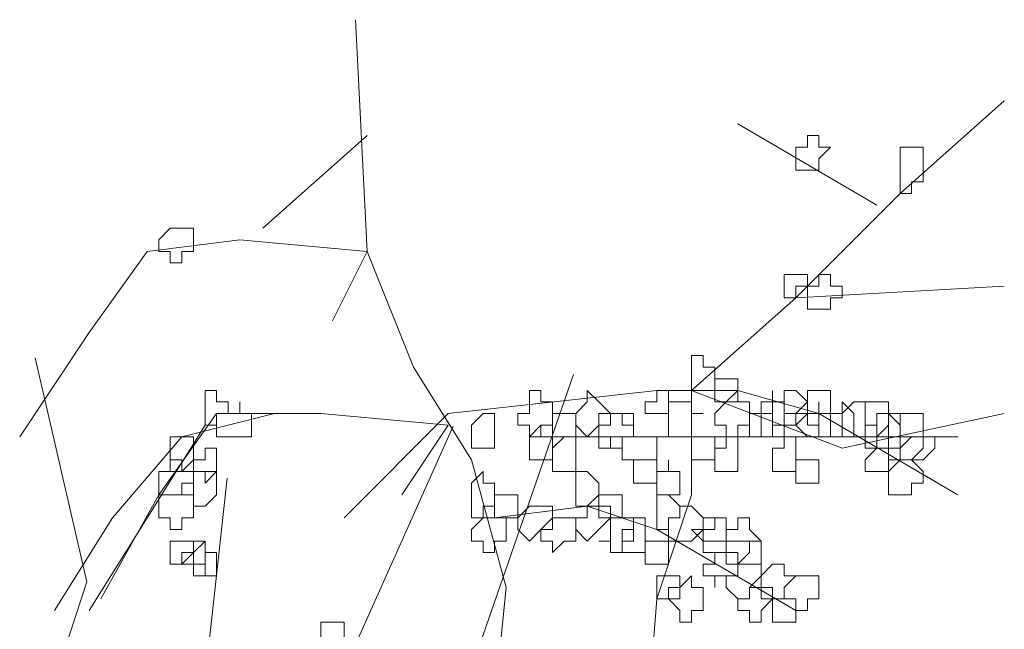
# Model space of a CAD drawing. Header units: millimetres. Extents: x 16698 to 93787, y -21104 to 39413.
# Tile 124 of 256: x 25699 to 25713, y 9763 to 9772. Entities that reach past the tile are written whole.
import ezdxf

# ---------------------------------------------------------------- set-up
doc = ezdxf.new("R2010")
doc.units = ezdxf.units.MM
doc.layers.add('_MODUS - zielen', color=66, linetype='Continuous', lineweight=9)

msp = doc.modelspace()

# ---------------------------------------------------------------- linework, layer by layer
at = {"layer": '_MODUS - zielen', "transparency": 33554687}
for p, q in [((25699.65044, 9763.63738), (25698.91423, 9766.83661)), ((25704.88571, 9761.65267), (25706.60353, 9766.59963)), ((25702.88158, 9761.38606), (25704.88571, 9765.85907)), ((25701.16376, 9760.6455), (25701.65456, 9765.11851)), ((25698.91423, 9761.38606), (25699.65044, 9763.63738))]:
    msp.add_line(p, q, dxfattribs=at)
for points in [[(25704.15211, 9758.42966), (25705.47582, 9761.90439), (25705.64128, 9763.55903), (25705.14489, 9765.37913), (25704.31758, 9766.70283), (25703.65572, 9768.35747), (25703.49026, 9771.66674)], [(25707.62684, 9758.92605), (25707.62684, 9761.24254), (25707.79231, 9763.39357), (25708.2887, 9764.88274), (25708.2887, 9766.37191), (25709.77787, 9767.69562), (25711.26704, 9769.18479), (25712.75621, 9770.50849)], [(25708.95055, 9770.17757), (25710.93611, 9769.01932), (25710.93611, 9769.01932)], [(25702.16655, 9768.6884), (25703.65572, 9770.0121), (25703.65572, 9770.0121)], [(25703.15933, 9767.36469), (25703.65572, 9768.35747), (25701.83562, 9768.52293), (25700.51192, 9768.35747), (25699.6846, 9767.19922), (25698.69182, 9765.71005)], [(25708.2887, 9766.37191), (25709.77787, 9767.69562), (25712.75621, 9767.86108)], [(25703.32479, 9764.55181), (25704.81397, 9766.04098), (25707.79231, 9766.37191), (25708.95055, 9766.37191), (25710.1088, 9766.04098), (25712.09436, 9764.88274)], [(25708.2887, 9766.37191), (25710.43972, 9765.54459), (25712.75621, 9766.04098)], [(25702.33201, 9766.04098), (25701.00831, 9765.71005), (25700.01553, 9764.55181), (25699.18821, 9763.2281)], [(25704.15211, 9764.88274), (25704.81397, 9765.87552), (25702.99387, 9766.04098), (25701.5047, 9766.04098), (25700.67738, 9764.88274), (25699.85006, 9763.39357)], [(25701.33923, 9765.87552), (25700.51192, 9764.55181), (25699.6846, 9763.2281)], [(25705.97221, 9765.71005), (25707.62684, 9765.71005), (25709.11602, 9765.71005), (25712.09436, 9765.71005)], [(25705.47582, 9764.55181), (25706.79953, 9764.71727), (25707.79231, 9764.38635), (25709.77787, 9763.2281)]]:
    msp.add_lwpolyline(points, dxfattribs=at)
for points in [[(25710.1088, 9770.0121), (25710.1088, 9769.84664), (25710.27426, 9769.84664), (25710.27426, 9769.84664), (25710.1088, 9769.68118), (25710.1088, 9769.51571), (25710.1088, 9769.51571), (25709.94333, 9769.51571), (25709.77787, 9769.51571), (25709.77787, 9769.68118), (25709.77787, 9769.84664), (25709.77787, 9769.84664), (25709.94333, 9769.84664), (25709.94333, 9770.0121)], [(25711.59797, 9769.84664), (25711.59797, 9769.68118), (25711.59797, 9769.51571), (25711.59797, 9769.51571), (25711.59797, 9769.51571), (25711.59797, 9769.35025), (25711.4325, 9769.35025), (25711.4325, 9769.18479), (25711.26704, 9769.18479), (25711.26704, 9769.35025), (25711.26704, 9769.51571), (25711.26704, 9769.51571), (25711.26704, 9769.68118), (25711.26704, 9769.68118), (25711.26704, 9769.84664), (25711.4325, 9769.84664)], [(25701.00831, 9768.6884), (25701.00831, 9768.6884), (25701.17377, 9768.6884), (25701.17377, 9768.52293), (25701.17377, 9768.35747), (25701.00831, 9768.35747), (25701.00831, 9768.35747), (25701.00831, 9768.35747), (25701.00831, 9768.19201), (25700.84284, 9768.19201), (25700.84284, 9768.35747), (25700.67738, 9768.35747), (25700.67738, 9768.35747), (25700.67738, 9768.52293), (25700.84284, 9768.6884), (25700.84284, 9768.6884)], [(25709.77787, 9768.02654), (25709.94333, 9768.02654), (25709.94333, 9768.02654), (25709.94333, 9767.86108), (25709.94333, 9767.86108), (25709.77787, 9767.86108), (25709.77787, 9767.69562), (25709.77787, 9767.69562), (25709.61241, 9767.69562), (25709.61241, 9767.86108), (25709.61241, 9767.86108), (25709.61241, 9768.02654), (25709.61241, 9768.02654)], [(25710.27426, 9768.02654), (25710.27426, 9767.86108), (25710.43972, 9767.86108), (25710.43972, 9767.86108), (25710.43972, 9767.69562), (25710.27426, 9767.69562), (25710.27426, 9767.53015), (25710.1088, 9767.53015), (25710.1088, 9767.53015), (25710.1088, 9767.53015), (25710.1088, 9767.53015), (25709.94333, 9767.53015), (25709.94333, 9767.69562), (25709.94333, 9767.86108), (25709.94333, 9767.86108), (25710.1088, 9767.86108), (25710.1088, 9768.02654), (25710.1088, 9768.02654)], [(25708.45416, 9766.70283), (25708.61963, 9766.70283), (25708.61963, 9766.53737), (25708.61963, 9766.53737), (25708.61963, 9766.37191), (25708.45416, 9766.37191), (25708.45416, 9766.37191), (25708.2887, 9766.37191), (25708.2887, 9766.37191), (25708.2887, 9766.37191), (25708.2887, 9766.53737), (25708.2887, 9766.53737), (25708.2887, 9766.70283), (25708.2887, 9766.70283), (25708.2887, 9766.8683), (25708.45416, 9766.8683)], [(25708.95055, 9766.53737), (25708.95055, 9766.53737), (25708.95055, 9766.53737), (25708.95055, 9766.37191), (25708.95055, 9766.37191), (25708.95055, 9766.37191), (25708.95055, 9766.20644), (25708.78509, 9766.20644), (25708.61963, 9766.20644), (25708.61963, 9766.20644), (25708.61963, 9766.37191), (25708.61963, 9766.37191), (25708.61963, 9766.53737), (25708.61963, 9766.53737), (25708.61963, 9766.53737), (25708.78509, 9766.53737)], [(25701.5047, 9766.37191), (25701.5047, 9766.20644), (25701.67016, 9766.20644), (25701.67016, 9766.04098), (25701.5047, 9766.04098), (25701.5047, 9766.04098), (25701.5047, 9765.87552), (25701.5047, 9765.87552), (25701.33923, 9765.87552), (25701.33923, 9765.87552), (25701.33923, 9766.04098), (25701.33923, 9766.04098), (25701.33923, 9766.20644), (25701.33923, 9766.37191)], [(25706.13767, 9766.20644), (25706.30314, 9766.20644), (25706.30314, 9766.04098), (25706.30314, 9766.04098), (25706.30314, 9765.87552), (25706.13767, 9765.87552), (25706.13767, 9765.71005), (25705.97221, 9765.71005), (25705.97221, 9765.71005), (25705.97221, 9765.87552), (25705.80675, 9765.87552), (25705.80675, 9766.04098), (25705.80675, 9766.04098), (25705.97221, 9766.04098), (25705.97221, 9766.20644), (25705.97221, 9766.20644), (25705.97221, 9766.37191), (25706.13767, 9766.37191)], [(25706.96499, 9766.20644), (25707.13045, 9766.04098), (25707.13045, 9766.04098), (25706.96499, 9766.04098), (25706.96499, 9765.87552), (25706.79953, 9765.71005), (25706.79953, 9765.71005), (25706.63406, 9765.87552), (25706.63406, 9766.04098), (25706.63406, 9766.04098), (25706.79953, 9766.20644), (25706.79953, 9766.20644), (25706.79953, 9766.37191)], [(25707.95777, 9766.37191), (25707.95777, 9766.37191), (25707.95777, 9766.20644), (25707.95777, 9766.04098), (25707.95777, 9766.04098), (25707.79231, 9766.04098), (25707.79231, 9766.04098), (25707.62684, 9766.04098), (25707.62684, 9766.20644), (25707.79231, 9766.20644), (25707.79231, 9766.37191), (25707.79231, 9766.37191)], [(25708.95055, 9766.37191), (25708.95055, 9766.20644), (25709.11602, 9766.20644), (25709.11602, 9766.04098), (25709.11602, 9766.04098), (25709.11602, 9765.87552), (25708.95055, 9765.87552), (25708.95055, 9765.71005), (25708.78509, 9765.71005), (25708.78509, 9765.87552), (25708.61963, 9765.87552), (25708.61963, 9766.04098), (25708.61963, 9766.04098), (25708.78509, 9766.20644)], [(25709.44694, 9766.20644), (25709.61241, 9766.20644), (25709.61241, 9766.04098), (25709.61241, 9766.04098), (25709.61241, 9765.87552), (25709.44694, 9765.87552), (25709.44694, 9765.71005), (25709.44694, 9765.71005), (25709.28148, 9765.71005), (25709.28148, 9765.87552), (25709.28148, 9765.87552), (25709.28148, 9766.04098), (25709.28148, 9766.04098), (25709.28148, 9766.20644), (25709.44694, 9766.20644), (25709.44694, 9766.37191)], [(25709.77787, 9766.37191), (25709.94333, 9766.20644), (25709.94333, 9766.04098), (25709.94333, 9766.04098), (25709.77787, 9766.04098), (25709.77787, 9765.87552), (25709.77787, 9765.87552), (25709.61241, 9765.87552), (25709.44694, 9765.87552), (25709.44694, 9766.04098), (25709.44694, 9766.04098), (25709.44694, 9766.20644), (25709.61241, 9766.20644), (25709.61241, 9766.37191)], [(25710.1088, 9766.37191), (25710.27426, 9766.37191), (25710.27426, 9766.20644), (25710.27426, 9766.04098), (25710.27426, 9766.04098), (25710.1088, 9766.04098), (25710.1088, 9765.87552), (25710.1088, 9765.87552), (25709.94333, 9765.87552), (25709.94333, 9766.04098), (25709.77787, 9766.04098), (25709.77787, 9766.04098), (25709.94333, 9766.20644), (25709.94333, 9766.37191)], [(25701.83562, 9766.04098), (25702.00109, 9766.04098), (25702.00109, 9766.04098), (25702.00109, 9765.87552), (25702.00109, 9765.71005), (25701.83562, 9765.71005), (25701.83562, 9765.71005), (25701.83562, 9765.71005), (25701.67016, 9765.71005), (25701.67016, 9765.71005), (25701.5047, 9765.71005), (25701.5047, 9765.87552), (25701.5047, 9766.04098), (25701.67016, 9766.04098), (25701.83562, 9766.04098), (25701.83562, 9766.20644), (25701.83562, 9766.20644)], [(25708.2887, 9766.20644), (25708.2887, 9766.04098), (25708.45416, 9766.04098), (25708.45416, 9766.04098), (25708.2887, 9766.04098), (25708.2887, 9765.87552), (25708.2887, 9765.71005), (25708.2887, 9765.71005), (25708.12324, 9765.71005), (25707.95777, 9765.71005), (25707.95777, 9765.87552), (25707.95777, 9766.04098), (25707.95777, 9766.04098), (25707.95777, 9766.20644), (25708.12324, 9766.20644)], [(25710.1088, 9766.04098), (25710.27426, 9766.04098), (25710.27426, 9766.04098), (25710.27426, 9765.87552), (25710.27426, 9765.71005), (25710.1088, 9765.71005), (25710.1088, 9765.71005), (25710.1088, 9765.71005), (25709.94333, 9765.71005), (25709.94333, 9765.71005), (25709.77787, 9765.87552), (25709.94333, 9766.04098), (25709.94333, 9766.04098), (25710.1088, 9766.04098), (25710.1088, 9766.20644)], [(25710.60519, 9766.04098), (25710.60519, 9766.04098), (25710.60519, 9766.04098), (25710.60519, 9765.87552), (25710.60519, 9765.87552), (25710.60519, 9765.71005), (25710.43972, 9765.71005), (25710.43972, 9765.71005), (25710.27426, 9765.71005), (25710.27426, 9765.71005), (25710.27426, 9765.87552), (25710.27426, 9766.04098), (25710.27426, 9766.04098), (25710.43972, 9766.04098), (25710.43972, 9766.04098), (25710.43972, 9766.20644)], [(25710.60519, 9766.20644), (25710.77065, 9766.20644), (25710.77065, 9766.04098), (25710.77065, 9766.04098), (25710.77065, 9765.87552), (25710.77065, 9765.71005), (25710.60519, 9765.71005), (25710.60519, 9765.71005), (25710.43972, 9765.71005), (25710.43972, 9765.87552), (25710.43972, 9766.04098), (25710.43972, 9766.04098)], [(25710.93611, 9766.20644), (25711.10158, 9766.20644), (25711.10158, 9766.04098), (25711.10158, 9766.04098), (25711.10158, 9765.87552), (25710.93611, 9765.71005), (25710.93611, 9765.71005), (25710.77065, 9765.71005), (25710.77065, 9765.87552), (25710.77065, 9766.04098), (25710.77065, 9766.04098), (25710.77065, 9766.20644)], [(25705.31036, 9766.04098), (25705.47582, 9766.04098), (25705.47582, 9765.87552), (25705.47582, 9765.71005), (25705.47582, 9765.71005), (25705.47582, 9765.54459), (25705.31036, 9765.54459), (25705.31036, 9765.54459), (25705.14489, 9765.54459), (25705.14489, 9765.71005), (25705.14489, 9765.71005), (25705.14489, 9765.87552)], [(25706.4686, 9766.04098), (25706.63406, 9766.04098), (25706.63406, 9766.04098), (25706.63406, 9765.87552), (25706.63406, 9765.71005), (25706.63406, 9765.71005), (25706.4686, 9765.71005), (25706.30314, 9765.54459), (25706.30314, 9765.71005), (25706.30314, 9765.71005), (25706.30314, 9765.71005), (25706.30314, 9765.87552), (25706.30314, 9766.04098), (25706.30314, 9766.04098), (25706.30314, 9766.04098)], [(25707.29592, 9766.04098), (25707.29592, 9765.87552), (25707.46138, 9765.87552), (25707.46138, 9765.71005), (25707.29592, 9765.71005), (25707.29592, 9765.54459), (25707.13045, 9765.54459), (25707.13045, 9765.54459), (25706.96499, 9765.54459), (25706.96499, 9765.71005), (25706.96499, 9765.71005), (25706.96499, 9765.87552), (25707.13045, 9765.87552), (25707.13045, 9766.04098), (25707.13045, 9766.04098)], [(25707.29592, 9766.04098), (25707.46138, 9766.04098), (25707.46138, 9765.87552), (25707.46138, 9765.71005), (25707.29592, 9765.71005), (25707.13045, 9765.71005), (25707.13045, 9765.54459), (25707.13045, 9765.71005), (25706.96499, 9765.71005), (25706.96499, 9765.71005), (25706.96499, 9765.87552), (25707.13045, 9765.87552), (25707.13045, 9766.04098), (25707.13045, 9766.04098)], [(25709.28148, 9766.04098), (25709.44694, 9766.04098), (25709.44694, 9766.04098), (25709.44694, 9765.87552), (25709.44694, 9765.71005), (25709.44694, 9765.71005), (25709.28148, 9765.71005), (25709.28148, 9765.71005), (25709.11602, 9765.71005), (25709.11602, 9765.71005), (25709.11602, 9765.87552), (25709.11602, 9766.04098)], [(25709.94333, 9766.04098), (25709.94333, 9766.04098), (25710.1088, 9766.04098), (25710.1088, 9765.87552), (25710.1088, 9765.71005), (25709.94333, 9765.71005), (25709.94333, 9765.71005), (25709.77787, 9765.71005), (25709.77787, 9765.54459), (25709.77787, 9765.54459), (25709.77787, 9765.71005), (25709.61241, 9765.71005), (25709.61241, 9765.71005), (25709.61241, 9765.87552), (25709.61241, 9766.04098), (25709.77787, 9766.04098), (25709.77787, 9766.04098), (25709.77787, 9766.04098)], [(25711.10158, 9766.04098), (25711.26704, 9765.87552), (25711.26704, 9765.71005), (25711.26704, 9765.71005), (25711.10158, 9765.71005), (25711.10158, 9765.54459), (25710.93611, 9765.54459), (25710.93611, 9765.54459), (25710.77065, 9765.54459), (25710.77065, 9765.71005), (25710.77065, 9765.71005), (25710.77065, 9765.87552), (25710.93611, 9765.87552), (25710.93611, 9766.04098), (25710.93611, 9766.04098)], [(25711.26704, 9766.04098), (25711.26704, 9766.04098), (25711.26704, 9765.87552), (25711.26704, 9765.71005), (25711.26704, 9765.71005), (25711.26704, 9765.54459), (25711.26704, 9765.54459), (25711.10158, 9765.54459), (25710.93611, 9765.54459), (25710.93611, 9765.71005), (25710.93611, 9765.71005), (25710.93611, 9765.71005), (25710.93611, 9765.71005), (25710.93611, 9765.87552), (25710.93611, 9766.04098), (25711.10158, 9766.04098)], [(25711.4325, 9766.04098), (25711.4325, 9766.04098), (25711.59797, 9766.04098), (25711.59797, 9765.87552), (25711.59797, 9765.71005), (25711.4325, 9765.71005), (25711.26704, 9765.54459), (25711.26704, 9765.54459), (25711.26704, 9765.71005), (25711.10158, 9765.71005), (25711.10158, 9765.71005), (25711.10158, 9765.87552), (25711.10158, 9766.04098), (25711.26704, 9766.04098), (25711.26704, 9766.04098)], [(25706.30314, 9765.87552), (25706.30314, 9765.71005), (25706.30314, 9765.71005), (25706.30314, 9765.71005), (25706.30314, 9765.54459), (25706.30314, 9765.37913), (25706.30314, 9765.37913), (25706.13767, 9765.37913), (25705.97221, 9765.37913), (25705.97221, 9765.37913), (25705.97221, 9765.37913), (25705.97221, 9765.54459), (25705.97221, 9765.71005), (25705.97221, 9765.71005), (25706.13767, 9765.87552)], [(25701.00831, 9765.71005), (25701.17377, 9765.71005), (25701.17377, 9765.54459), (25701.17377, 9765.37913), (25701.17377, 9765.37913), (25701.00831, 9765.21366), (25701.00831, 9765.21366), (25700.84284, 9765.21366), (25700.84284, 9765.37913), (25700.84284, 9765.37913), (25700.84284, 9765.54459), (25700.84284, 9765.71005)], [(25706.63406, 9765.71005), (25706.63406, 9765.71005), (25706.63406, 9765.54459), (25706.63406, 9765.37913), (25706.63406, 9765.37913), (25706.63406, 9765.21366), (25706.63406, 9765.21366), (25706.4686, 9765.21366), (25706.30314, 9765.21366), (25706.30314, 9765.37913), (25706.30314, 9765.37913), (25706.30314, 9765.54459), (25706.4686, 9765.71005)], [(25707.62684, 9765.71005), (25707.79231, 9765.71005), (25707.79231, 9765.71005), (25707.79231, 9765.54459), (25707.79231, 9765.37913), (25707.62684, 9765.37913), (25707.62684, 9765.37913), (25707.46138, 9765.37913), (25707.46138, 9765.37913), (25707.46138, 9765.37913), (25707.29592, 9765.37913), (25707.29592, 9765.54459), (25707.29592, 9765.71005), (25707.46138, 9765.71005), (25707.46138, 9765.71005), (25707.46138, 9765.71005)], [(25708.61963, 9765.71005), (25708.61963, 9765.71005), (25708.61963, 9765.71005), (25708.61963, 9765.54459), (25708.61963, 9765.37913), (25708.61963, 9765.37913), (25708.61963, 9765.37913), (25708.45416, 9765.37913), (25708.2887, 9765.37913), (25708.2887, 9765.37913), (25708.2887, 9765.54459), (25708.2887, 9765.71005), (25708.2887, 9765.71005), (25708.2887, 9765.71005), (25708.45416, 9765.71005)], [(25708.95055, 9765.54459), (25708.95055, 9765.54459), (25708.95055, 9765.37913), (25708.95055, 9765.37913), (25708.95055, 9765.21366), (25708.95055, 9765.21366), (25708.95055, 9765.21366), (25708.78509, 9765.21366), (25708.61963, 9765.21366), (25708.61963, 9765.21366), (25708.61963, 9765.37913), (25708.61963, 9765.37913), (25708.61963, 9765.54459), (25708.78509, 9765.54459), (25708.78509, 9765.71005), (25708.95055, 9765.71005)], [(25709.77787, 9765.71005), (25709.77787, 9765.54459), (25709.77787, 9765.54459), (25709.77787, 9765.37913), (25709.77787, 9765.37913), (25709.77787, 9765.21366), (25709.77787, 9765.21366), (25709.61241, 9765.21366), (25709.44694, 9765.21366), (25709.44694, 9765.21366), (25709.44694, 9765.21366), (25709.44694, 9765.37913), (25709.44694, 9765.37913), (25709.44694, 9765.54459), (25709.61241, 9765.54459), (25709.61241, 9765.71005)], [(25711.4325, 9765.71005), (25711.4325, 9765.71005), (25711.59797, 9765.71005), (25711.59797, 9765.54459), (25711.4325, 9765.37913), (25711.4325, 9765.37913), (25711.26704, 9765.37913), (25711.26704, 9765.37913), (25711.10158, 9765.37913), (25711.10158, 9765.37913), (25711.10158, 9765.54459), (25711.10158, 9765.71005), (25711.26704, 9765.71005), (25711.26704, 9765.71005)], [(25711.59797, 9765.71005), (25711.59797, 9765.71005), (25711.76343, 9765.71005), (25711.76343, 9765.54459), (25711.59797, 9765.37913), (25711.59797, 9765.37913), (25711.59797, 9765.37913), (25711.4325, 9765.37913), (25711.26704, 9765.37913), (25711.26704, 9765.37913), (25711.26704, 9765.54459), (25711.26704, 9765.71005), (25711.4325, 9765.71005)], [(25701.5047, 9765.54459), (25701.5047, 9765.37913), (25701.5047, 9765.37913), (25701.5047, 9765.37913), (25701.5047, 9765.21366), (25701.5047, 9765.21366), (25701.33923, 9765.0482), (25701.33923, 9765.0482), (25701.33923, 9765.21366), (25701.17377, 9765.21366), (25701.17377, 9765.21366), (25701.17377, 9765.37913), (25701.33923, 9765.37913), (25701.33923, 9765.54459), (25701.33923, 9765.54459)], [(25710.93611, 9765.54459), (25711.10158, 9765.54459), (25711.10158, 9765.37913), (25711.10158, 9765.37913), (25711.10158, 9765.21366), (25711.10158, 9765.21366), (25710.93611, 9765.21366), (25710.93611, 9765.21366), (25710.77065, 9765.21366), (25710.77065, 9765.21366), (25710.77065, 9765.37913), (25710.77065, 9765.37913)], [(25701.00831, 9765.37913), (25701.00831, 9765.21366), (25701.17377, 9765.21366), (25701.17377, 9765.21366), (25701.17377, 9765.0482), (25701.00831, 9765.0482), (25701.00831, 9764.88274), (25701.00831, 9764.88274), (25700.84284, 9764.88274), (25700.67738, 9764.88274), (25700.67738, 9765.0482), (25700.67738, 9765.21366), (25700.67738, 9765.21366), (25700.84284, 9765.21366), (25700.84284, 9765.37913)], [(25707.79231, 9765.37913), (25707.79231, 9765.37913), (25707.79231, 9765.21366), (25707.79231, 9765.21366), (25707.79231, 9765.21366), (25707.79231, 9765.0482), (25707.62684, 9765.0482), (25707.46138, 9765.0482), (25707.46138, 9765.21366), (25707.46138, 9765.21366), (25707.46138, 9765.37913), (25707.46138, 9765.37913), (25707.46138, 9765.37913), (25707.62684, 9765.37913)], [(25707.95777, 9765.21366), (25708.12324, 9765.21366), (25708.12324, 9765.21366), (25708.12324, 9765.0482), (25708.12324, 9764.88274), (25707.95777, 9764.88274), (25707.95777, 9764.88274), (25707.95777, 9764.88274), (25707.79231, 9764.88274), (25707.79231, 9764.88274), (25707.79231, 9765.0482), (25707.79231, 9765.21366), (25707.79231, 9765.21366), (25707.95777, 9765.21366), (25707.95777, 9765.37913), (25707.95777, 9765.37913)], [(25710.1088, 9765.37913), (25710.1088, 9765.37913), (25710.1088, 9765.37913), (25710.1088, 9765.21366), (25710.1088, 9765.21366), (25710.1088, 9765.0482), (25710.1088, 9765.0482), (25709.94333, 9765.0482), (25709.77787, 9765.0482), (25709.77787, 9765.21366), (25709.77787, 9765.21366), (25709.77787, 9765.37913), (25709.94333, 9765.37913)], [(25711.4325, 9765.37913), (25711.59797, 9765.21366), (25711.59797, 9765.21366), (25711.59797, 9765.0482), (25711.4325, 9765.0482), (25711.4325, 9764.88274), (25711.26704, 9764.88274), (25711.26704, 9764.88274), (25711.10158, 9764.88274), (25711.10158, 9765.0482), (25711.10158, 9765.21366), (25711.10158, 9765.21366), (25711.26704, 9765.37913), (25711.26704, 9765.37913)], [(25701.33923, 9765.21366), (25701.5047, 9765.21366), (25701.5047, 9765.0482), (25701.5047, 9764.88274), (25701.5047, 9764.88274), (25701.33923, 9764.71727), (25701.33923, 9764.71727), (25701.17377, 9764.71727), (25701.17377, 9764.88274), (25701.00831, 9764.88274), (25701.17377, 9764.88274), (25701.17377, 9765.0482), (25701.17377, 9765.21366)], [(25705.31036, 9765.21366), (25705.31036, 9765.0482), (25705.47582, 9765.0482), (25705.47582, 9764.88274), (25705.47582, 9764.88274), (25705.47582, 9764.71727), (25705.31036, 9764.71727), (25705.31036, 9764.55181), (25705.14489, 9764.55181), (25705.14489, 9764.71727), (25705.14489, 9764.71727), (25705.14489, 9764.88274), (25705.14489, 9764.88274), (25705.14489, 9765.0482)], [(25706.79953, 9765.21366), (25706.96499, 9765.0482), (25706.96499, 9764.88274), (25706.96499, 9764.88274), (25706.79953, 9764.71727), (25706.79953, 9764.71727), (25706.63406, 9764.71727), (25706.63406, 9764.71727), (25706.63406, 9764.88274), (25706.63406, 9764.88274), (25706.63406, 9765.0482), (25706.63406, 9765.21366)], [(25701.00831, 9764.88274), (25701.00831, 9764.88274), (25701.17377, 9764.88274), (25701.17377, 9764.71727), (25701.17377, 9764.55181), (25701.00831, 9764.55181), (25701.00831, 9764.55181), (25701.00831, 9764.55181), (25701.00831, 9764.38635), (25700.84284, 9764.38635), (25700.84284, 9764.55181), (25700.67738, 9764.55181), (25700.67738, 9764.55181), (25700.67738, 9764.71727), (25700.67738, 9764.88274), (25700.84284, 9764.88274), (25700.84284, 9764.88274)], [(25705.64128, 9764.88274), (25705.80675, 9764.88274), (25705.80675, 9764.88274), (25705.80675, 9764.71727), (25705.80675, 9764.55181), (25705.80675, 9764.55181), (25705.64128, 9764.55181), (25705.64128, 9764.55181), (25705.47582, 9764.55181), (25705.47582, 9764.55181), (25705.47582, 9764.71727), (25705.47582, 9764.88274)], [(25707.13045, 9764.88274), (25707.29592, 9764.88274), (25707.29592, 9764.88274), (25707.29592, 9764.71727), (25707.29592, 9764.55181), (25707.13045, 9764.55181), (25707.13045, 9764.55181), (25706.96499, 9764.55181), (25706.96499, 9764.55181), (25706.96499, 9764.71727), (25706.96499, 9764.88274), (25706.96499, 9764.88274)], [(25707.95777, 9764.88274), (25707.95777, 9764.88274), (25708.12324, 9764.71727), (25708.12324, 9764.55181), (25707.95777, 9764.55181), (25707.95777, 9764.55181), (25707.95777, 9764.38635), (25707.79231, 9764.38635), (25707.79231, 9764.55181), (25707.79231, 9764.55181), (25707.79231, 9764.55181), (25707.79231, 9764.71727), (25707.79231, 9764.88274), (25707.79231, 9764.88274)], [(25706.13767, 9764.71727), (25706.30314, 9764.71727), (25706.30314, 9764.55181), (25706.30314, 9764.55181), (25706.13767, 9764.38635), (25705.97221, 9764.22088), (25705.97221, 9764.22088), (25705.80675, 9764.38635), (25705.80675, 9764.55181), (25705.80675, 9764.55181), (25705.97221, 9764.71727), (25705.97221, 9764.71727)], [(25706.96499, 9764.71727), (25707.13045, 9764.71727), (25707.13045, 9764.55181), (25707.13045, 9764.55181), (25706.96499, 9764.38635), (25706.79953, 9764.22088), (25706.79953, 9764.22088), (25706.63406, 9764.38635), (25706.63406, 9764.55181), (25706.63406, 9764.55181), (25706.79953, 9764.55181), (25706.79953, 9764.71727), (25706.79953, 9764.71727)], [(25708.2887, 9764.71727), (25708.45416, 9764.55181), (25708.45416, 9764.55181), (25708.45416, 9764.38635), (25708.2887, 9764.22088), (25708.2887, 9764.22088), (25708.12324, 9764.22088), (25707.95777, 9764.22088), (25707.95777, 9764.38635), (25707.95777, 9764.55181), (25707.95777, 9764.55181), (25708.12324, 9764.55181), (25708.12324, 9764.71727)], [(25705.47582, 9764.55181), (25705.47582, 9764.55181), (25705.64128, 9764.55181), (25705.64128, 9764.38635), (25705.64128, 9764.22088), (25705.64128, 9764.22088), (25705.47582, 9764.22088), (25705.47582, 9764.05542), (25705.31036, 9764.05542), (25705.31036, 9764.05542), (25705.31036, 9764.22088), (25705.14489, 9764.22088), (25705.14489, 9764.22088), (25705.14489, 9764.38635), (25705.31036, 9764.55181), (25705.31036, 9764.55181), (25705.31036, 9764.55181)], [(25706.4686, 9764.55181), (25706.63406, 9764.55181), (25706.63406, 9764.38635), (25706.63406, 9764.22088), (25706.4686, 9764.22088), (25706.30314, 9764.05542), (25706.30314, 9764.22088), (25706.13767, 9764.22088), (25706.13767, 9764.38635), (25706.30314, 9764.38635), (25706.30314, 9764.55181), (25706.30314, 9764.55181)], [(25707.29592, 9764.55181), (25707.46138, 9764.55181), (25707.46138, 9764.55181), (25707.46138, 9764.38635), (25707.46138, 9764.22088), (25707.46138, 9764.22088), (25707.29592, 9764.22088), (25707.29592, 9764.05542), (25707.13045, 9764.05542), (25707.13045, 9764.22088), (25707.13045, 9764.22088), (25706.96499, 9764.22088), (25707.13045, 9764.22088), (25707.13045, 9764.38635), (25707.13045, 9764.55181), (25707.13045, 9764.55181), (25707.13045, 9764.55181)], [(25707.46138, 9764.55181), (25707.62684, 9764.55181), (25707.62684, 9764.38635), (25707.62684, 9764.22088), (25707.62684, 9764.22088), (25707.62684, 9764.05542), (25707.46138, 9764.05542), (25707.46138, 9764.05542), (25707.29592, 9764.05542), (25707.29592, 9764.22088), (25707.29592, 9764.22088), (25707.29592, 9764.38635), (25707.46138, 9764.38635)], [(25708.61963, 9764.55181), (25708.78509, 9764.55181), (25708.78509, 9764.55181), (25708.78509, 9764.38635), (25708.78509, 9764.22088), (25708.61963, 9764.22088), (25708.61963, 9764.22088), (25708.45416, 9764.22088), (25708.45416, 9764.22088), (25708.2887, 9764.38635), (25708.45416, 9764.38635), (25708.45416, 9764.55181), (25708.45416, 9764.55181)], [(25708.61963, 9764.55181), (25708.78509, 9764.55181), (25708.78509, 9764.38635), (25708.78509, 9764.22088), (25708.78509, 9764.22088), (25708.78509, 9764.05542), (25708.61963, 9764.05542), (25708.61963, 9763.88996), (25708.61963, 9764.05542), (25708.45416, 9764.05542), (25708.45416, 9764.22088), (25708.45416, 9764.22088), (25708.45416, 9764.38635), (25708.61963, 9764.38635)], [(25709.11602, 9764.55181), (25709.11602, 9764.38635), (25709.28148, 9764.22088), (25709.28148, 9764.22088), (25709.11602, 9764.22088), (25709.11602, 9764.05542), (25708.95055, 9763.88996), (25708.95055, 9763.88996), (25708.95055, 9764.05542), (25708.78509, 9764.05542), (25708.78509, 9764.22088), (25708.78509, 9764.22088), (25708.78509, 9764.38635), (25708.95055, 9764.38635), (25708.95055, 9764.55181)], [(25701.00831, 9764.22088), (25701.00831, 9764.22088), (25701.17377, 9764.22088), (25701.17377, 9764.05542), (25701.00831, 9763.88996), (25701.00831, 9763.88996), (25700.84284, 9763.88996), (25700.84284, 9764.05542), (25700.84284, 9764.22088)], [(25701.33923, 9764.22088), (25701.33923, 9764.05542), (25701.33923, 9763.88996), (25701.33923, 9763.88996), (25701.33923, 9763.88996), (25701.33923, 9763.72449), (25701.17377, 9763.72449), (25701.17377, 9763.88996), (25701.00831, 9763.88996), (25701.17377, 9763.88996), (25701.17377, 9764.05542)], [(25701.33923, 9764.22088), (25701.33923, 9764.05542), (25701.33923, 9764.05542), (25701.33923, 9763.88996), (25701.33923, 9763.88996), (25701.17377, 9763.88996), (25701.00831, 9763.88996), (25701.00831, 9763.88996), (25701.00831, 9764.05542), (25701.17377, 9764.05542), (25701.17377, 9764.22088)], [(25707.95777, 9764.22088), (25707.95777, 9764.22088), (25707.95777, 9764.05542), (25707.95777, 9763.88996), (25707.95777, 9763.88996), (25707.95777, 9763.88996), (25707.79231, 9763.88996), (25707.79231, 9763.88996), (25707.62684, 9763.88996), (25707.62684, 9763.88996), (25707.62684, 9764.05542), (25707.62684, 9764.22088), (25707.79231, 9764.22088), (25707.79231, 9764.22088), (25707.79231, 9764.22088)], [(25709.11602, 9764.22088), (25709.28148, 9764.22088), (25709.28148, 9764.05542), (25709.28148, 9763.88996), (25709.11602, 9763.88996), (25709.11602, 9763.88996), (25708.95055, 9763.88996), (25708.95055, 9763.88996), (25708.78509, 9763.88996), (25708.78509, 9763.88996), (25708.78509, 9764.05542), (25708.78509, 9764.22088), (25708.95055, 9764.22088), (25708.95055, 9764.22088), (25708.95055, 9764.22088)], [(25701.5047, 9764.05542), (25701.5047, 9763.88996), (25701.5047, 9763.88996), (25701.5047, 9763.72449), (25701.5047, 9763.72449), (25701.33923, 9763.72449), (25701.33923, 9763.88996), (25701.33923, 9763.88996), (25701.33923, 9763.88996), (25701.33923, 9764.05542)], [(25708.78509, 9764.05542), (25708.78509, 9763.88996), (25708.95055, 9763.88996), (25708.95055, 9763.88996), (25708.95055, 9763.72449), (25708.78509, 9763.72449), (25708.78509, 9763.72449), (25708.61963, 9763.72449), (25708.61963, 9763.55903), (25708.61963, 9763.72449), (25708.45416, 9763.72449), (25708.45416, 9763.72449), (25708.45416, 9763.88996), (25708.45416, 9763.88996), (25708.61963, 9763.88996), (25708.61963, 9764.05542), (25708.61963, 9764.05542)], [(25709.11602, 9763.88996), (25709.28148, 9763.88996), (25709.28148, 9763.72449), (25709.28148, 9763.72449), (25709.28148, 9763.55903), (25709.11602, 9763.55903), (25709.11602, 9763.39357), (25708.95055, 9763.39357), (25708.95055, 9763.39357), (25708.78509, 9763.55903), (25708.78509, 9763.72449), (25708.78509, 9763.72449), (25708.95055, 9763.72449), (25708.95055, 9763.88996), (25708.95055, 9763.88996)], [(25709.61241, 9763.88996), (25709.61241, 9763.72449), (25709.77787, 9763.72449), (25709.77787, 9763.72449), (25709.61241, 9763.55903), (25709.61241, 9763.39357), (25709.44694, 9763.39357), (25709.44694, 9763.39357), (25709.28148, 9763.39357), (25709.28148, 9763.55903), (25709.28148, 9763.72449), (25709.28148, 9763.72449), (25709.44694, 9763.88996), (25709.44694, 9763.88996)], [(25707.95777, 9763.72449), (25708.12324, 9763.72449), (25708.12324, 9763.72449), (25708.12324, 9763.55903), (25707.95777, 9763.55903), (25707.95777, 9763.39357), (25707.95777, 9763.39357), (25707.95777, 9763.39357), (25707.79231, 9763.39357), (25707.79231, 9763.39357), (25707.79231, 9763.55903), (25707.79231, 9763.72449), (25707.79231, 9763.72449)], [(25708.2887, 9763.72449), (25708.2887, 9763.55903), (25708.45416, 9763.55903), (25708.45416, 9763.39357), (25708.45416, 9763.39357), (25708.45416, 9763.2281), (25708.2887, 9763.2281), (25708.2887, 9763.06264), (25708.12324, 9763.06264), (25708.12324, 9763.2281), (25707.95777, 9763.39357), (25707.95777, 9763.39357), (25708.12324, 9763.39357), (25708.12324, 9763.55903)], [(25709.28148, 9763.55903), (25709.44694, 9763.55903), (25709.44694, 9763.39357), (25709.44694, 9763.39357), (25709.28148, 9763.2281), (25709.28148, 9763.06264), (25709.28148, 9763.06264), (25709.11602, 9763.06264), (25709.11602, 9763.2281), (25708.95055, 9763.2281), (25708.95055, 9763.39357), (25708.95055, 9763.39357), (25709.11602, 9763.39357), (25709.11602, 9763.55903), (25709.28148, 9763.72449), (25709.28148, 9763.72449)], [(25709.94333, 9763.72449), (25709.94333, 9763.72449), (25710.1088, 9763.72449), (25710.1088, 9763.55903), (25710.1088, 9763.39357), (25710.1088, 9763.39357), (25709.94333, 9763.39357), (25709.94333, 9763.2281), (25709.77787, 9763.2281), (25709.77787, 9763.2281), (25709.77787, 9763.39357), (25709.61241, 9763.39357), (25709.61241, 9763.39357), (25709.61241, 9763.55903), (25709.77787, 9763.72449), (25709.77787, 9763.72449), (25709.77787, 9763.72449)], [(25709.61241, 9763.39357), (25709.77787, 9763.39357), (25709.77787, 9763.39357), (25709.77787, 9763.2281), (25709.77787, 9763.06264), (25709.77787, 9763.06264), (25709.61241, 9763.06264), (25709.44694, 9763.06264), (25709.44694, 9763.06264), (25709.44694, 9763.06264), (25709.44694, 9763.2281), (25709.44694, 9763.39357), (25709.44694, 9763.39357), (25709.44694, 9763.39357)], [(25703.15933, 9763.06264), (25703.32479, 9763.06264), (25703.32479, 9762.89717), (25703.32479, 9762.73171), (25703.32479, 9762.73171), (25703.15933, 9762.73171), (25703.15933, 9762.56625), (25702.99387, 9762.56625), (25702.99387, 9762.56625), (25702.99387, 9762.73171), (25702.99387, 9762.73171), (25702.99387, 9762.89717), (25702.99387, 9763.06264), (25702.99387, 9763.06264)]]:
    msp.add_lwpolyline(points, close=True, dxfattribs=at)

doc.saveas('drawing.dxf')
